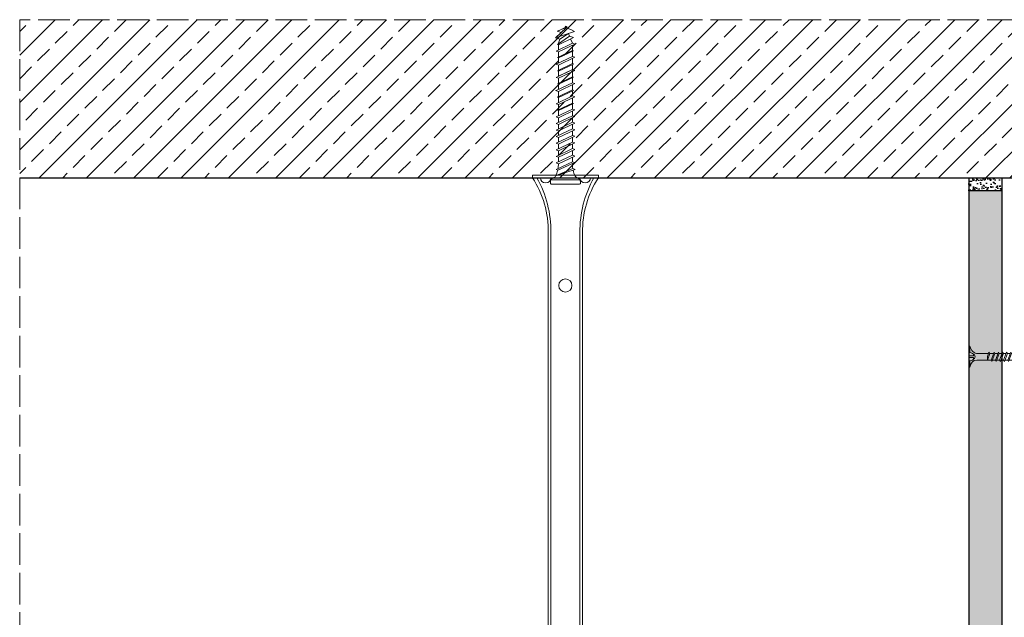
# Model space of a CAD drawing. Header units: millimetres. Extents: x -716 to 4054, y 815 to 2754.
# Tile 9 of 36: x -657 to -284, y 2527 to 2754. Entities that reach past the tile are written whole.
import ezdxf

# ---------------------------------------------------------------- set-up
doc = ezdxf.new("R2010")
doc.units = ezdxf.units.MM
doc.linetypes.add('ACAD_ISO02W100', pattern=[15, 12, -3])
for name, color, linetype, lineweight in [('_RIGIPS AKCESORIA', 7, 'Continuous', 18), ('_RIGIPS G-K', 7, 'Continuous', 25), ('KRESKOWANIE', 7, 'Continuous', 9), ('PRZERYWANA', 7, 'ACAD_ISO02W100', 9)]:
    doc.layers.add(name, color=color, linetype=linetype, lineweight=lineweight)

# ---------------------------------------------------------------- blocks, each defined once
blk = doc.blocks.new('noniusz gorny widok')
for p, q in [((418.67, 301.96), (418.67, 302.96)), ((418.67, 302.96), (443.67, 302.96)), ((443.67, 301.96), (443.67, 302.96)), ((418.67, 301.96), (443.67, 301.96)), ((421.67, 301.96), (425.67, 301.96)), ((424.67, 11.96), (424.67, 281.05)), ((425.67, 11.96), (425.67, 281.05)), ((436.67, 11.96), (436.67, 281.05)), ((437.67, 11.96), (437.67, 281.05)), ((424.67, 11.96), (437.67, 11.96))]:
    blk.add_line(p, q)
for centre in [(431.17, 261.05), (431.17, 26.96)]:
    blk.add_circle(centre, 2.5)
for centre, radius, start, end in [((386.97, 281.54), 37.7, 359.2509, 32.7784), ((383.61, 281.48), 42.06, 359.4173, 29.1348), ((423.67, 301.96), 2, 180, 0), ((478.72, 281.48), 42.06, 150.8652, 180.5827), ((438.67, 301.96), 2, 180, 0), ((475.36, 281.54), 37.7, 147.2216, 180.7491)]:
    blk.add_arc(centre, radius, start, end)
blk = doc.blocks.new('kolek beton 65')
at = {"layer": '_RIGIPS AKCESORIA'}
for p, q in [((-125.3, -933.58), (-125.96, -934.72)), ((-122.91, -940.73), (-125.3, -933.58)), ((-120.48, -933.42), (-120.81, -934.33)), ((-117.51, -939.63), (-120.48, -933.42)), ((-115.48, -933.42), (-115.81, -934.33)), ((-112.51, -939.63), (-115.48, -933.42)), ((-110.48, -933.42), (-110.81, -934.33)), ((-110.48, -933.42), (-110.81, -934.33)), ((-107.51, -939.63), (-110.48, -933.42)), ((-105.48, -933.42), (-105.81, -934.33)), ((-102.51, -939.63), (-105.48, -933.42)), ((-100.48, -933.42), (-100.81, -934.33)), ((-97.51, -939.63), (-100.48, -933.42)), ((-95.48, -933.42), (-95.81, -934.33)), ((-92.51, -939.63), (-95.48, -933.42)), ((-92.98, -933.42), (-93.31, -934.33)), ((-90.01, -939.63), (-92.98, -933.42)), ((-90.48, -933.42), (-90.81, -934.33)), ((-87.51, -939.63), (-90.48, -933.42)), ((-87.98, -933.42), (-88.31, -934.33)), ((-85.01, -939.63), (-87.98, -933.42)), ((-85.48, -933.42), (-85.81, -934.33)), ((-82.51, -939.63), (-85.48, -933.42)), ((-82.98, -933.42), (-83.31, -934.33)), ((-80.01, -939.63), (-82.98, -933.42)), ((-80.48, -933.42), (-80.81, -934.33)), ((-77.51, -939.63), (-80.48, -933.42)), ((-77.98, -933.42), (-78.31, -934.33)), ((-75.01, -939.63), (-77.98, -933.42)), ((-75.47, -933.37), (-75.81, -934.33)), ((-75.47, -933.37), (-72.61, -939.89)), ((-72.91, -933.23), (-73.27, -934.2)), ((-70.43, -940.67), (-72.91, -933.23)), ((-68.91, -931.37), (-69.76, -932.23)), ((-69.76, -932.23), (-69.76, -941.73)), ((-67.81, -931.28), (-68.91, -931.37)), ((-68.91, -942.59), (-68.91, -931.37)), ((-67.26, -942.18), (-67.26, -931.78)), ((-126.91, -936.37), (-127.26, -936.98)), ((-126.9, -936.83), (-127.26, -936.98)), ((-126.72, -937.2), (-127.26, -936.98)), ((-127.02, -936.57), (-125.7, -939.37)), ((-125.41, -940.08), (-126.91, -936.37)), ((-126.69, -936.74), (-126.75, -936.77)), ((-125.96, -934.72), (-126.69, -936.74)), ((-126.69, -936.74), (-122.91, -940.73)), ((-123.47, -935.41), (-124.54, -935.85)), ((-122.3, -939.04), (-124.54, -935.85)), ((-122.93, -933.94), (-123.47, -935.41)), ((-123.47, -935.41), (-120.37, -939.96)), ((-120.25, -939.63), (-122.93, -933.94)), ((-120.86, -934.33), (-122.44, -934.98)), ((-120.81, -934.33), (-120.86, -934.33)), ((-117.85, -940.54), (-120.81, -934.33)), ((-118.08, -934.33), (-120.05, -934.33)), ((-117.93, -933.94), (-118.08, -934.33)), ((-118.08, -934.33), (-115.39, -940.02)), ((-115.25, -939.63), (-117.93, -933.94)), ((-115.81, -934.33), (-117.73, -934.33)), ((-112.85, -940.54), (-115.81, -934.33)), ((-113.08, -934.33), (-115.05, -934.33)), ((-112.93, -933.94), (-113.08, -934.33)), ((-113.08, -934.33), (-110.39, -940.02)), ((-110.25, -939.63), (-112.93, -933.94)), ((-110.81, -934.33), (-112.73, -934.33)), ((-108.28, -939.63), (-110.81, -934.33)), ((-107.85, -940.54), (-110.81, -934.33)), ((-108.08, -934.33), (-110.05, -934.33)), ((-107.51, -939.63), (-110.05, -934.33)), ((-107.93, -933.94), (-108.08, -934.33)), ((-108.08, -934.33), (-105.39, -940.02)), ((-105.25, -939.63), (-107.93, -933.94)), ((-105.81, -934.33), (-107.73, -934.33)), ((-102.85, -940.54), (-105.81, -934.33)), ((-103.08, -934.33), (-105.05, -934.33)), ((-102.93, -933.94), (-103.08, -934.33)), ((-103.08, -934.33), (-100.39, -940.02)), ((-100.25, -939.63), (-102.93, -933.94)), ((-100.81, -934.33), (-102.73, -934.33)), ((-97.85, -940.54), (-100.81, -934.33)), ((-98.08, -934.33), (-100.05, -934.33)), ((-97.93, -933.94), (-98.08, -934.33)), ((-98.08, -934.33), (-95.39, -940.02)), ((-95.25, -939.63), (-97.93, -933.94)), ((-95.81, -934.33), (-97.73, -934.33)), ((-92.85, -940.54), (-95.81, -934.33)), ((-93.31, -934.33), (-95.05, -934.33)), ((-90.35, -940.54), (-93.31, -934.33)), ((-90.81, -934.33), (-92.55, -934.33)), ((-87.85, -940.54), (-90.81, -934.33)), ((-88.31, -934.33), (-90.05, -934.33)), ((-85.35, -940.54), (-88.31, -934.33)), ((-85.81, -934.33), (-87.55, -934.33)), ((-82.85, -940.54), (-85.81, -934.33)), ((-83.31, -934.33), (-85.05, -934.33)), ((-80.35, -940.54), (-83.31, -934.33)), ((-80.81, -934.33), (-82.55, -934.33)), ((-77.85, -940.54), (-80.81, -934.33)), ((-80.05, -934.33), (-78.31, -934.33)), ((-75.35, -940.54), (-78.31, -934.33)), ((-75.81, -934.33), (-77.55, -934.33)), ((-72.85, -940.54), (-75.81, -934.33)), ((-73.27, -934.2), (-70.43, -940.67)), ((-124.89, -938.64), (-125.41, -940.08)), ((-122.3, -939.04), (-122.91, -940.73)), ((-120.86, -939.63), (-122.3, -939.04)), ((-120.6, -939.63), (-120.86, -939.63)), ((-120.25, -939.63), (-120.37, -939.96)), ((-118.28, -939.63), (-120.25, -939.63)), ((-117.51, -939.63), (-117.85, -940.54)), ((-115.58, -939.63), (-117.51, -939.63)), ((-115.25, -939.63), (-115.39, -940.02)), ((-113.28, -939.63), (-115.25, -939.63)), ((-112.51, -939.63), (-112.85, -940.54)), ((-110.6, -939.63), (-112.51, -939.63)), ((-110.25, -939.63), (-110.39, -940.02)), ((-108.28, -939.63), (-110.25, -939.63)), ((-107.51, -939.63), (-107.85, -940.54)), ((-107.51, -939.63), (-107.85, -940.54)), ((-105.6, -939.63), (-107.51, -939.63)), ((-105.25, -939.63), (-105.39, -940.02)), ((-103.28, -939.63), (-105.25, -939.63)), ((-102.51, -939.63), (-102.91, -940.73)), ((-100.6, -939.63), (-102.51, -939.63)), ((-100.25, -939.63), (-100.41, -940.08)), ((-98.28, -939.63), (-100.25, -939.63)), ((-97.51, -939.63), (-97.85, -940.54)), ((-95.6, -939.63), (-97.51, -939.63)), ((-95.25, -939.63), (-95.39, -940.02)), ((-93.28, -939.63), (-95.25, -939.63)), ((-92.51, -939.63), (-92.85, -940.54)), ((-90.78, -939.63), (-92.51, -939.63)), ((-90.01, -939.63), (-90.35, -940.54)), ((-88.28, -939.63), (-90.01, -939.63)), ((-87.51, -939.63), (-87.85, -940.54)), ((-85.78, -939.63), (-87.51, -939.63)), ((-85.01, -939.63), (-85.35, -940.54)), ((-83.28, -939.63), (-85.01, -939.63)), ((-82.51, -939.63), (-82.85, -940.54)), ((-80.78, -939.63), (-82.51, -939.63)), ((-80.01, -939.63), (-80.35, -940.54)), ((-78.28, -939.63), (-80.01, -939.63)), ((-77.51, -939.63), (-77.85, -940.54)), ((-77.51, -939.63), (-75.78, -939.63)), ((-75.01, -939.63), (-75.35, -940.54)), ((-72.61, -939.89), (-72.85, -940.54)), ((-68.91, -942.59), (-69.76, -941.73)), ((-67.81, -942.68), (-68.91, -942.59))]:
    blk.add_line(p, q, dxfattribs=at)
for centre, radius, start, end in [((-74.88, -924.33), 10, 282.9916, 297.2521), ((-70.76, -932.33), 1, 297.387, 0.1192), ((-67.76, -931.78), 0.5, 0, 95), ((-74.88, -924.33), 10, 269.0428, 279.2887), ((-74.88, -949.63), 10, 80.5289, 90.7633), ((-74.88, -949.63), 10, 62.7479, 76.8682), ((-70.76, -941.63), 1, 359.8807, 62.6128), ((-67.76, -942.18), 0.5, 265, 360)]:
    blk.add_arc(centre, radius, start, end, dxfattribs=at)
blk = doc.blocks.new('TN 25')
at = {"layer": '_RIGIPS AKCESORIA'}
for p, q in [((0, -0.84), (0, 7.16)), ((0, 7.16), (0.46, 7.16)), ((0.46, 4.78), (0, 4.78)), ((0.46, 7.16), (0.46, 4.78)), ((1.77, 3.5), (1.77, 4.2)), ((3.02, 4.46), (8.47, 4.46)), ((7.12, 4.46), (7.12, 3.18)), ((8.03, 2.01), (7.12, 4.46)), ((8.47, 4.46), (8.79, 5)), ((9.61, 1.51), (8.47, 4.46)), ((8.79, 5), (9.93, 2.01)), ((9, 4.46), (10.1, 4.46)), ((10.1, 4.46), (10.41, 5)), ((11.23, 1.51), (10.1, 4.46)), ((10.41, 5), (11.56, 2.01)), ((10.62, 4.46), (11.67, 4.46)), ((11.67, 4.46), (11.99, 5)), ((12.81, 1.51), (11.67, 4.46)), ((11.99, 5), (13.14, 2.01)), ((12.2, 4.46), (13.21, 4.46)), ((13.21, 4.46), (13.52, 5)), ((14.34, 1.51), (13.21, 4.46)), ((13.52, 5), (14.67, 2.01)), ((13.73, 4.46), (14.8, 4.46)), ((14.8, 4.46), (15.12, 5)), ((15.94, 1.51), (14.8, 4.46)), ((15.12, 5), (16.26, 2.01)), ((15.33, 4.46), (16.42, 4.46)), ((16.42, 4.46), (16.73, 5)), ((17.55, 1.51), (16.42, 4.46)), ((16.73, 5), (17.88, 2.01)), ((16.94, 4.46), (17.99, 4.46)), ((17.99, 4.46), (18.31, 5)), ((19.13, 1.51), (17.99, 4.46)), ((18.31, 5), (19.45, 2.01)), ((18.52, 4.46), (19.68, 4.46)), ((19.68, 4.46), (20, 5)), ((20.82, 1.51), (19.68, 4.46)), ((20, 5), (21.14, 2.01)), ((20.21, 4.46), (20.7, 4.46)), ((20.7, 4.46), (22.28, 3.98)), ((22.28, 3.98), (22.56, 4.37)), ((22.7, 2.36), (22.28, 3.98)), ((22.56, 4.37), (23.03, 2.71)), ((22.71, 3.85), (25, 3.24)), ((0, 3.5), (1.77, 3.5)), ((0, 2.83), (1.77, 2.83)), ((0.46, 1.64), (0, 1.64)), ((0.46, -0.84), (0.46, 1.64)), ((1.77, 2.83), (1.77, 2.18)), ((7.49, 2.01), (3.55, 2.01)), ((7.12, 3.18), (7.65, 1.53)), ((7.65, 1.53), (8.03, 2.01)), ((9.41, 2.01), (8.03, 2.01)), ((9.93, 2.01), (9.61, 1.51)), ((11.04, 2.01), (9.93, 2.01)), ((11.56, 2.01), (11.23, 1.51)), ((12.61, 2.01), (11.56, 2.01)), ((13.14, 2.01), (12.81, 1.51)), ((14.15, 2.01), (13.14, 2.01)), ((14.67, 2.01), (14.34, 1.51)), ((15.74, 2.01), (14.67, 2.01)), ((16.26, 2.01), (15.94, 1.51)), ((17.36, 2.01), (16.26, 2.01)), ((17.88, 2.01), (17.55, 1.51)), ((18.93, 2.01), (17.88, 2.01)), ((19.45, 2.01), (19.13, 1.51)), ((19.45, 2.01), (20.62, 2.01)), ((21.14, 2.01), (20.82, 1.51)), ((21.14, 2.01), (21.81, 2.12)), ((21.85, 1.83), (21.67, 3.28)), ((21.67, 3.28), (22.14, 2.4)), ((22.14, 2.4), (21.85, 1.83)), ((22.7, 2.36), (22.14, 2.4)), ((23.03, 2.71), (22.7, 2.36)), ((25, 3.24), (23.03, 2.71)), ((0, -0.84), (0.46, -0.84))]:
    blk.add_line(p, q, dxfattribs=at)
for centre, major_axis, ratio, start_param, end_param in [((3.09, 7.67), (0.17, 3.2), 0.826134, 1.773653, 3.180586), ((-0.04, 0.9), (0, 3.93), 0.848176, -0.720942, -0.151112), ((1.66, 3.18), (0, 0.895), 0.848176, -1.552777, -0.720942), ((3.37, -1.57), (0.28, 3.57), 0.832181, 0.035984, 1.430787), ((-2.73, 15.91), (0, 14.76), 0.848176, 3.399396, 3.475072), ((0.59, 4.62), (0, 2.81), 0.848176, 3.475072, 3.862535), ((1.66, 3.18), (0, 0.895), 0.848176, 3.862535, 4.730408)]:
    blk.add_ellipse(centre, major_axis=major_axis, ratio=ratio, start_param=start_param, end_param=end_param, dxfattribs=at)

msp = doc.modelspace()

# ---------------------------------------------------------------- hatches: boundary and pattern name
at = {"layer": '_RIGIPS G-K'}
h = msp.add_hatch(dxfattribs=at)
h.set_pattern_fill('AR-SAND', color=256, scale=0.05, angle=180, style=0)
h.set_pattern_definition([(217.5, (1365.5507, 4128.208), (0.0800016, -2.4470662), [0, -1.9304, 0, -2.159, 0, -2.06375]), (187.5, (1365.5507, 4128.208), (-2.2476164, -3.5841255), [0, -1.0414, 0, -1.7399, 0, -0.66675]), (147.5, (1367.1128, 4128.208), (-3.9549619, -0.007186), [0, -0.635, 0, -2.286, 0, -2.9845]), (137.5, (1367.1128, 4128.208), (-3.817782, -1.1146466), [0, -0.3175, 0, -1.4986, 0, -1.7145])])
h.paths.add_polyline_path([(-297.22, 2689.08), (-284.72, 2689.08), (-284.72, 2694.08), (-297.22, 2694.08)])
at = {"layer": 'KRESKOWANIE'}
h = msp.add_hatch(dxfattribs=at)
h.set_pattern_fill('ANSI33', color=256, scale=2, angle=180, style=0)
h.set_pattern_definition([(225, (-1799.928, 1184.822), (8.980256, -8.980256), []), (225, (-1808.908, 1184.822), (8.980256, -8.980256), [6.35, -3.175])])
h.paths.add_polyline_path([(-657.22, 2754.08), (-657.22, 2694.08), (141.78, 2694.08), (141.78, 2754.08)])
h = msp.add_hatch(dxfattribs=at)
h.set_pattern_fill('DOTS', color=256, scale=2, angle=225, style=0)
h.set_pattern_definition([(225, (-826.371, 576.7117), (1.122532, -3.367596), [0, -3.175])])
h.paths.add_polyline_path([(-284.72, 2689.08), (-297.22, 2689.08), (-297.22, 2260.88), (-284.72, 2260.88)])

# ---------------------------------------------------------------- linework, layer by layer
msp.add_line((-657.22, 2694.08), (141.78, 2694.08))
at = {"layer": '_RIGIPS G-K'}
for p, q in [((-297.22, 2694.08), (-297.22, 2260.88)), ((-284.72, 2694.08), (-284.72, 2260.88)), ((-284.72, 2689.08), (-297.22, 2689.08))]:
    msp.add_line(p, q, dxfattribs=at)
at = {"layer": 'PRZERYWANA'}
for p, q in [((141.78, 2754.08), (-657.22, 2754.08)), ((-657.22, 2754.08), (-657.22, 2308.63))]:
    msp.add_line(p, q, dxfattribs=at)

# ---------------------------------------------------------------- block references
at = {"layer": '_RIGIPS AKCESORIA', "rotation": 270}
msp.add_blockref('kolek beton 65', (486.76, 2624.32), dxfattribs=at)
at = {"layer": '_RIGIPS AKCESORIA', "xscale": -1}
msp.add_blockref('noniusz gorny widok', (-19.05, 2392.12), dxfattribs=at)
at = {"layer": '_RIGIPS AKCESORIA', "xscale": -1, "rotation": 180}
msp.add_blockref('TN 25', (-297.22, 2629.32), dxfattribs=at)

doc.saveas('drawing.dxf')
